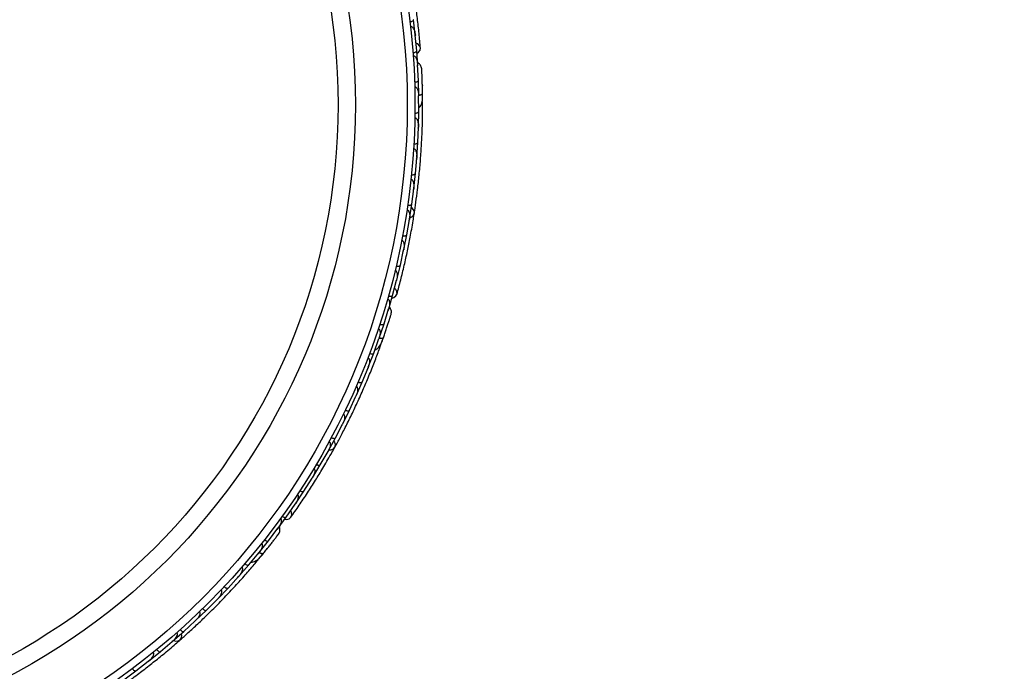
# Model space of a CAD drawing. Header units: millimetres. Extents: x 69 to 135, y 39 to 174.
# Tile 47 of 199: x 84.6 to 91, y 75.05 to 79.28. Entities that reach past the tile are written whole.
import ezdxf

# ---------------------------------------------------------------- set-up
doc = ezdxf.new("R2010")
doc.units = ezdxf.units.MM
doc.styles.add('SLDTEXTSTYLE0', font='TXT', dxfattribs={"width": 0.75})
doc.dimstyles.new('SLDDIMSTYLE2', dxfattribs={"dimtxt": 3.5, "dimasz": 3.302, "dimexe": 0, "dimexo": 0.0625, "dimgap": 0.875, "dimtad": 1, "dimlfac": 20, "dimrnd": 1e-09, "dimzin": 12, "dimdsep": 46, "dimtxsty": 'SLDTEXTSTYLE0', "dimsah": 1, "dimcen": 0.09, "dimadec": 0, "dimazin": 3, "dimtfac": 1, "dimtofl": 0, "dimtmove": 0, "dimatfit": 3, "dimfxl": 0, "dimfrac": 2, "dimtolj": 1, "dimtzin": 12, "dimarcsym": 0})

# ---------------------------------------------------------------- blocks, each defined once
blk = doc.blocks.new('_D_2')
at = {"color": 7, "linetype": 'Continuous', "lineweight": 18}
for p, q in [((90.3303, 84.3438), (123.2794, 84.3438)), ((122.2794, 84.3438), (122.2794, 39.3438)), ((90.3303, 39.3438), (123.2794, 39.3438))]:
    blk.add_line(p, q, dxfattribs=at)
for points in [[(122.2794, 84.3438), (121.7714, 81.0418), (122.7874, 81.0418)], [(122.2794, 39.3438), (122.7874, 42.6458), (121.7714, 42.6458)]]:
    blk.add_solid(points, dxfattribs=at)
at = {"color": 7, "linetype": 'Continuous', "lineweight": 18, "insert": (117.7677, 62.4421), "char_height": 3.5, "attachment_point": 1, "rotation": 90, "style": 'SLDTEXTSTYLE0'}
blk.add_mtext('900', dxfattribs=at)

msp = doc.modelspace()

# ---------------------------------------------------------------- linework, layer by layer
at = {"color": 7, "linetype": 'Continuous', "lineweight": 25}
for p, q in [((87.17309, 79.18422), (87.16232, 79.28201)), ((87.18216, 79.07998), (87.17297, 79.18139)), ((87.1736, 79.17443), (87.17302, 79.18106)), ((87.18881, 78.98123), (87.18225, 79.07998)), ((87.19282, 78.88762), (87.18786, 78.98945)), ((87.18814, 78.98382), (87.18787, 78.98959)), ((87.19522, 78.78915), (87.19289, 78.88761)), ((87.19532, 78.685), (87.19487, 78.78634)), ((87.19489, 78.78002), (87.19488, 78.78643)), ((87.22029, 78.75391), (87.21992, 78.79782)), ((87.1934, 78.58701), (87.19539, 78.68499)), ((87.18894, 78.48339), (87.19293, 78.5843)), ((87.19265, 78.57738), (87.19295, 78.58434)), ((87.18275, 78.38588), (87.18902, 78.48338)), ((87.17378, 78.28278), (87.18216, 78.38315)), ((87.18155, 78.37588), (87.18217, 78.38308)), ((87.16335, 78.18574), (87.17386, 78.28276)), ((87.14988, 78.08315), (87.16263, 78.18304)), ((87.16168, 78.17554), (87.16264, 78.18289)), ((87.13521, 77.98659), (87.14996, 78.08313)), ((87.11723, 77.8845), (87.13437, 77.98391)), ((87.13308, 77.97643), (87.13436, 77.98369)), ((87.0983, 77.78842), (87.11731, 77.88448)), ((87.07578, 77.68685), (87.09734, 77.78577)), ((87.09576, 77.77852), (87.0973, 77.78549)), ((87.05253, 77.59124), (87.07585, 77.68682)), ((87.02541, 77.49019), (87.05145, 77.58862)), ((87.04966, 77.58186), (87.05138, 77.58829)), ((86.99787, 77.39512), (87.02548, 77.49015)), ((86.96963, 77.30578), (86.9998, 77.40316)), ((86.99813, 77.39778), (86.99986, 77.4033)), ((86.93821, 77.21242), (86.9697, 77.30575)), ((86.90268, 77.11453), (86.93691, 77.20991)), ((86.93478, 77.20396), (86.93696, 77.20998)), ((86.94971, 77.17073), (86.96438, 77.21213)), ((86.86736, 77.0231), (86.90274, 77.11449)), ((86.82773, 76.92726), (86.86599, 77.02072)), ((86.86336, 77.01431), (86.86602, 77.02074)), ((86.78856, 76.83774), (86.8278, 76.92722)), ((86.74487, 76.74392), (86.78707, 76.83538)), ((86.78401, 76.82875), (86.78706, 76.83531)), ((86.70188, 76.65631), (86.74493, 76.74388)), ((86.65413, 76.56451), (86.70028, 76.65401)), ((86.69682, 76.6473), (86.70024, 76.65388)), ((86.60732, 76.47879), (86.6542, 76.56446)), ((86.55552, 76.38901), (86.60562, 76.47656)), ((86.60185, 76.46998), (86.60553, 76.47636)), ((86.50486, 76.3052), (86.55558, 76.38896)), ((86.44896, 76.21745), (86.50305, 76.30304)), ((86.49909, 76.29676), (86.50292, 76.30279)), ((86.39441, 76.13557), (86.44902, 76.2174)), ((86.33436, 76.04988), (86.3925, 76.13347)), ((86.38851, 76.12773), (86.39233, 76.13319)), ((86.27598, 75.96997), (86.33442, 76.04982)), ((86.21887, 75.89567), (86.28053, 75.97686)), ((86.27713, 75.97238), (86.28064, 75.97697)), ((86.15742, 75.81869), (86.21893, 75.89562)), ((86.09055, 75.73885), (86.15534, 75.81677)), ((86.1513, 75.81192), (86.15541, 75.81683)), ((86.15397, 75.77558), (86.18191, 75.80947)), ((86.02609, 75.66502), (86.0906, 75.7388)), ((85.95607, 75.58851), (86.02399, 75.66325)), ((86.01933, 75.65812), (86.02403, 75.66326)), ((85.88865, 75.51779), (85.95612, 75.58845)), ((85.81551, 75.44457), (85.88644, 75.51608)), ((85.8813, 75.5109), (85.88641, 75.51602)), ((85.74514, 75.37695), (85.81555, 75.44451)), ((85.66888, 75.30701), (85.74286, 75.37534)), ((85.73731, 75.37021), (85.74277, 75.37522)), ((85.59557, 75.24248), (85.66892, 75.30695)), ((85.51618, 75.17583), (85.59321, 75.24096)), ((85.58742, 75.23606), (85.59306, 75.2408)), ((85.43991, 75.1144), (85.51622, 75.17576)), ((85.35738, 75.05106), (85.43748, 75.11298)), ((85.43161, 75.10844), (85.43727, 75.11279)), ((85.27811, 74.99277), (85.35741, 75.05099))]:
    msp.add_line(p, q, dxfattribs=at)
at = {"color": 7, "linetype": 'Continuous', "lineweight": 25, "flags": 128}
for points in [[(87.18374, 79.06253), (87.19489, 79.07073), (87.20392, 79.08416), (87.2059, 79.09904), (87.20054, 79.11317), (87.18863, 79.12446), (87.17813, 79.12949)], [(87.21904, 78.85332), (87.21903, 78.85297), (87.21901, 78.85264)], [(87.13672, 77.99522), (87.15045, 78.0012), (87.16188, 78.01227), (87.16685, 78.02621), (87.16464, 78.041), (87.15559, 78.05452), (87.14704, 78.0614)], [(87.02092, 77.47325), (87.0342, 77.47714), (87.04728, 77.48667), (87.05423, 77.49998), (87.05402, 77.51509), (87.0467, 77.52977), (87.03855, 77.53809)], [(86.98254, 77.26458), (86.98241, 77.26425), (86.98228, 77.26395)], [(86.61169, 76.48639), (86.62665, 76.48731), (86.64117, 76.4938), (86.6506, 76.5052), (86.65359, 76.51986), (86.6497, 76.53565), (86.64403, 76.54504)], [(86.32435, 76.0355), (86.33817, 76.03461), (86.35371, 76.0391), (86.36479, 76.04922), (86.36977, 76.06349), (86.36791, 76.0798), (86.3631, 76.0904)], [(86.21691, 75.85254), (86.21669, 75.85228), (86.21646, 75.85204)], [(85.60228, 75.24812), (85.61664, 75.24387), (85.63251, 75.245), (85.64527, 75.25249), (85.6531, 75.26524), (85.65485, 75.28141), (85.65272, 75.29217)]]:
    msp.add_lwpolyline(points, dxfattribs=at)
at = {"color": 1, "linetype": 'Continuous', "lineweight": 25, "flags": 128}
for points in [[(87.19494, 78.79005), (87.19807, 78.7907), (87.20562, 78.79275), (87.21181, 78.7952), (87.21638, 78.79795), (87.21918, 78.80091), (87.2201, 78.80395)], [(86.93899, 77.21325), (86.94142, 77.21291), (86.94921, 77.21225), (86.95586, 77.21244), (86.96111, 77.21346), (86.96475, 77.21528), (86.96664, 77.21783)], [(86.15778, 75.81956), (86.1606, 75.81805), (86.1677, 75.81477), (86.17401, 75.81267), (86.17929, 75.81184), (86.18334, 75.8123), (86.18599, 75.81404)]]:
    msp.add_lwpolyline(points, dxfattribs=at)
at = {"color": 7, "linetype": 'Continuous', "lineweight": 25}
for radius in [4.575, 4.525, 4.188, 4.075]:
    msp.add_circle((82.59569, 78.72959), radius, dxfattribs=at)
for centre, start, end in [((87.19503, 78.75165), 310.750513, 356.230273), ((86.9252, 77.17726), 290.750513, 336.230273), ((86.13317, 75.79009), 270.750513, 316.230273)]:
    msp.add_arc(centre, 0.02567, start, end, dxfattribs=at)
for points, knots in [([(87.206, 79.09795), (87.20339, 79.12865), (87.19842, 79.18703), (87.18749, 79.28553), (87.17496, 79.38084), (87.15996, 79.47844), (87.14611, 79.55926), (87.13592, 79.61026), (87.13296, 79.62504)], [0, 0, 0, 0, 0.21805555, 0.41472016, 0.59120361, 0.74898753, 0.9272426, 1, 1, 1, 1]), ([(87.13884, 79.26854), (87.13906, 79.26857), (87.14185, 79.26892), (87.14719, 79.26999), (87.1539, 79.27239), (87.15928, 79.27555), (87.1621, 79.27884), (87.16252, 79.28101), (87.16242, 79.28189), (87.16241, 79.28193)], [0, 0, 0, 0, 0.0163611, 0.206885, 0.3985455, 0.5994314, 0.8309806, 0.9934816, 1, 1, 1, 1]), ([(87.14233, 79.23828), (87.14343, 79.23833), (87.14484, 79.2384), (87.14769, 79.23777), (87.15226, 79.23564), (87.15762, 79.23005), (87.16514, 79.21788), (87.17055, 79.20135), (87.17287, 79.1873), (87.17347, 79.18125), (87.17348, 79.18116)], [0, 0, 0, 0, 0.0439924, 0.0565425, 0.1182118, 0.2485839, 0.3779124, 0.7339208, 0.9964229, 1, 1, 1, 1]), ([(87.15819, 79.06759), (87.15975, 79.06774), (87.16389, 79.06816), (87.17027, 79.06965), (87.17657, 79.0722), (87.181, 79.07548), (87.18232, 79.07814), (87.18236, 79.07958), (87.18234, 79.07984), (87.18234, 79.07987)], [0, 0, 0, 0, 0.11527981, 0.30568055, 0.50128983, 0.72566094, 0.95019556, 0.99347013, 1, 1, 1, 1]), ([(87.1596, 79.04799), (87.16001, 79.04801), (87.16152, 79.0481), (87.16459, 79.0475), (87.16927, 79.0449), (87.17679, 79.03668), (87.18266, 79.02293), (87.18679, 79.00589), (87.18803, 78.99502), (87.18835, 78.9895), (87.18835, 78.98942)], [0, 0, 0, 0, 0.01652787, 0.06076532, 0.12387224, 0.23349968, 0.5249132, 0.75888947, 0.99642682, 1, 1, 1, 1]), ([(87.21474, 78.96305), (87.21402, 78.96719), (87.21262, 78.97529), (87.20703, 78.98605), (87.19972, 78.99441), (87.1932, 79.00016), (87.1887, 79.00177), (87.18741, 79.00223)], [0, 0, 0, 0, 0.25091, 0.490928, 0.714443, 0.9181712, 1, 1, 1, 1]), ([(87.22015, 78.80072), (87.21998, 78.8103), (87.21965, 78.82943), (87.2189, 78.85902), (87.21802, 78.88737), (87.21705, 78.91302), (87.21613, 78.93472), (87.21537, 78.95093), (87.21484, 78.96129), (87.21476, 78.96253), (87.21473, 78.96314)], [0, 0, 0, 0, 0.1253341, 0.2502351, 0.3757048, 0.5015073, 0.6270811, 0.7524027, 0.8783335, 1, 1, 1, 1]), ([(87.21613, 78.93496), (87.21579, 78.94245), (87.21509, 78.95744), (87.21486, 78.96111), (87.21475, 78.96295)], [0, 0, 0, 0, 0.49978944, 1, 1, 1, 1]), ([(87.16834, 78.87643), (87.16991, 78.87652), (87.17406, 78.87676), (87.1805, 78.87799), (87.1869, 78.88028), (87.19146, 78.88337), (87.19289, 78.88598), (87.19298, 78.88742), (87.19298, 78.88768), (87.19298, 78.88771)], [0, 0, 0, 0, 0.1153787, 0.305714, 0.5012752, 0.7256734, 0.9502371, 0.9934744, 1, 1, 1, 1]), ([(87.21946, 78.83566), (87.21946, 78.83577), (87.21936, 78.84169), (87.2192, 78.84756), (87.21904, 78.85333)], [0, 0, 0, 0, 0.01740373, 1, 1, 1, 1]), ([(87.16922, 78.84576), (87.1699, 78.84576), (87.17169, 78.84574), (87.17508, 78.84465), (87.17989, 78.84125), (87.18761, 78.83074), (87.1935, 78.81166), (87.19523, 78.79501), (87.19534, 78.78634), (87.19535, 78.78626)], [0, 0, 0, 0, 0.02738856, 0.07213853, 0.14188493, 0.26909457, 0.6203421, 0.99641921, 1, 1, 1, 1]), ([(87.19412, 78.79141), (87.19465, 78.79147), (87.20044, 78.79215), (87.20906, 78.79475), (87.21785, 78.79886), (87.22007, 78.80216), (87.2201, 78.80383), (87.2201, 78.80395)], [0, 0, 0, 0, 0.0316493, 0.3464731, 0.6613851, 0.9762941, 1, 1, 1, 1]), ([(87.19505, 78.70965), (87.19691, 78.71083), (87.20303, 78.71474), (87.21303, 78.72999), (87.22051, 78.75951), (87.22024, 78.78885), (87.2201, 78.80399)], [0, 0, 0, 0, 0.0722062, 0.2380923, 0.6065513, 1, 1, 1, 1]), ([(87.16664, 78.02457), (87.17007, 78.04735), (87.1769, 78.09283), (87.18796, 78.17786), (87.19825, 78.27145), (87.20717, 78.37128), (87.21392, 78.47332), (87.21838, 78.57315), (87.22062, 78.66811), (87.22064, 78.72286), (87.22065, 78.75025)], [0, 0, 0, 0, 0.1251424, 0.2497929, 0.374676, 0.4998622, 0.6249666, 0.7502587, 0.8750633, 1, 1, 1, 1]), ([(87.17037, 78.67484), (87.17194, 78.67486), (87.17611, 78.67492), (87.18259, 78.67587), (87.18908, 78.67788), (87.19377, 78.68078), (87.19531, 78.68333), (87.19547, 78.68477), (87.19548, 78.68503), (87.19548, 78.68506)], [0, 0, 0, 0, 0.11561, 0.3057804, 0.50122242, 0.72569819, 0.95034449, 0.99348532, 1, 1, 1, 1]), ([(87.1699, 78.64452), (87.17087, 78.64444), (87.17297, 78.64428), (87.17665, 78.64257), (87.1816, 78.63818), (87.18929, 78.62485), (87.19304, 78.60582), (87.19358, 78.59018), (87.1934, 78.58419), (87.19339, 78.58411)], [0, 0, 0, 0, 0.0388574, 0.084812, 0.162938, 0.3126958, 0.7369051, 0.9964149, 1, 1, 1, 1]), ([(87.16357, 78.47427), (87.16379, 78.47426), (87.1666, 78.47412), (87.17205, 78.47426), (87.17907, 78.47546), (87.18491, 78.47765), (87.18826, 78.48042), (87.18905, 78.48249), (87.1891, 78.48338), (87.1891, 78.48341)], [0, 0, 0, 0, 0.01665195, 0.20702847, 0.39855075, 0.59935968, 0.83102403, 0.99349163, 1, 1, 1, 1]), ([(87.16179, 78.44423), (87.16186, 78.44422), (87.16311, 78.44417), (87.16582, 78.44352), (87.17006, 78.44077), (87.17606, 78.43324), (87.18074, 78.4197), (87.18321, 78.40185), (87.1831, 78.38936), (87.18262, 78.38304), (87.18262, 78.38296)], [0, 0, 0, 0, 0.0028352, 0.050977, 0.1103366, 0.2078119, 0.4531845, 0.7216401, 0.9964148, 1, 1, 1, 1]), ([(87.14803, 78.27473), (87.14825, 78.27471), (87.15106, 78.27444), (87.1565, 78.27434), (87.16357, 78.27524), (87.1695, 78.27717), (87.17297, 78.27979), (87.17384, 78.28183), (87.17394, 78.28272), (87.17394, 78.28275)], [0, 0, 0, 0, 0.0167419, 0.2070718, 0.3985504, 0.5993354, 0.8310375, 0.9934948, 1, 1, 1, 1]), ([(87.14495, 78.24489), (87.14527, 78.24485), (87.14635, 78.24473), (87.14873, 78.24402), (87.15193, 78.24199), (87.15648, 78.23686), (87.16008, 78.22881), (87.16464, 78.21031), (87.1645, 78.19475), (87.16309, 78.18287), (87.16308, 78.18279)], [0, 0, 0, 0, 0.01307317, 0.044023, 0.10022455, 0.16635662, 0.32972078, 0.47392312, 0.99641253, 1, 1, 1, 1]), ([(87.1238, 78.0762), (87.12536, 78.07601), (87.1295, 78.07553), (87.13605, 78.07562), (87.14275, 78.07677), (87.14778, 78.07904), (87.14964, 78.08138), (87.14999, 78.08279), (87.15003, 78.08305), (87.15004, 78.08308)], [0, 0, 0, 0, 0.1158119, 0.3058371, 0.5011744, 0.7257197, 0.95044, 0.9934949, 1, 1, 1, 1]), ([(87.05395, 77.49892), (87.062, 77.52866), (87.07729, 77.58521), (87.10072, 77.68152), (87.12154, 77.77537), (87.14082, 77.87221), (87.15545, 77.95289), (87.16332, 78.0043), (87.16559, 78.0192)], [0, 0, 0, 0, 0.2180556, 0.4147202, 0.5912036, 0.7489875, 0.9272426, 1, 1, 1, 1]), ([(87.11941, 78.04649), (87.11998, 78.04639), (87.12177, 78.04607), (87.12477, 78.04452), (87.13001, 78.0394), (87.13365, 78.03053), (87.13758, 78.0112), (87.13675, 77.99552), (87.13482, 77.9837), (87.13481, 77.98361)], [0, 0, 0, 0, 0.02335, 0.0734618, 0.134698, 0.325553, 0.4727956, 0.9964114, 1, 1, 1, 1]), ([(87.08516, 77.84905), (87.08597, 77.84885), (87.08753, 77.84847), (87.09024, 77.84691), (87.09404, 77.84318), (87.09731, 77.8365), (87.10081, 77.82281), (87.10102, 77.80552), (87.09901, 77.79141), (87.09777, 77.78551), (87.09776, 77.78543)], [0, 0, 0, 0, 0.0336188, 0.0647198, 0.1259403, 0.2511281, 0.3754616, 0.735616, 0.9964191, 1, 1, 1, 1]), ([(87.09087, 77.87869), (87.09242, 77.87843), (87.09654, 77.87776), (87.10309, 77.87757), (87.10983, 77.87842), (87.11495, 77.88047), (87.11692, 77.88272), (87.11732, 77.88411), (87.11737, 77.88436), (87.11738, 77.8844)], [0, 0, 0, 0, 0.1157169, 0.3058088, 0.5011944, 0.7257089, 0.9503963, 0.9934905, 1, 1, 1, 1]), ([(87.04211, 77.65256), (87.04316, 77.65224), (87.04452, 77.65182), (87.04698, 77.65025), (87.05055, 77.64668), (87.05367, 77.6396), (87.05658, 77.62559), (87.056, 77.60821), (87.05338, 77.59421), (87.05187, 77.58832), (87.05185, 77.58824)], [0, 0, 0, 0, 0.0439924, 0.0565425, 0.1182118, 0.2485839, 0.3779124, 0.7339208, 0.9964229, 1, 1, 1, 1]), ([(87.04919, 77.6822), (87.0494, 77.68215), (87.05214, 77.68152), (87.05753, 77.6807), (87.06466, 77.68065), (87.07079, 77.68179), (87.07457, 77.68391), (87.0757, 77.68581), (87.07591, 77.68667), (87.07592, 77.68671)], [0, 0, 0, 0, 0.0163611, 0.206885, 0.3985455, 0.5994314, 0.8309806, 0.9934816, 1, 1, 1, 1]), ([(86.99326, 77.46784), (86.99366, 77.46772), (86.9951, 77.46729), (86.99778, 77.46567), (87.00129, 77.46163), (87.00555, 77.45134), (87.00636, 77.43641), (87.00442, 77.41898), (87.00186, 77.40834), (87.00027, 77.40305), (87.00025, 77.40297)], [0, 0, 0, 0, 0.0165279, 0.0607653, 0.1238722, 0.2334997, 0.5249132, 0.7588895, 0.9964268, 1, 1, 1, 1]), ([(86.99864, 77.48674), (87.00016, 77.48635), (87.0042, 77.48532), (87.0107, 77.48455), (87.01749, 77.48479), (87.02278, 77.48635), (87.02492, 77.4884), (87.02545, 77.48974), (87.02552, 77.48999), (87.02553, 77.49002)], [0, 0, 0, 0, 0.1152798, 0.3056806, 0.5012898, 0.7256609, 0.9501956, 0.9934701, 1, 1, 1, 1]), ([(87.01603, 77.36916), (87.01677, 77.3733), (87.01822, 77.38139), (87.01664, 77.39342), (87.01264, 77.40377), (87.00847, 77.4114), (87.0048, 77.41445), (87.00374, 77.41533)], [0, 0, 0, 0, 0.25091, 0.490928, 0.714443, 0.9181712, 1, 1, 1, 1]), ([(86.96559, 77.21477), (86.96871, 77.22383), (86.97494, 77.24192), (86.98436, 77.26999), (86.99322, 77.29692), (87.00109, 77.32136), (87.00764, 77.34206), (87.01247, 77.35756), (87.01552, 77.36748), (87.01587, 77.36867), (87.01604, 77.36925)], [0, 0, 0, 0, 0.1253341, 0.2502351, 0.3757048, 0.5015073, 0.6270811, 0.7524027, 0.8783335, 1, 1, 1, 1]), ([(87.00773, 77.34229), (87.00996, 77.34945), (87.01444, 77.36377), (87.01548, 77.3673), (87.016, 77.36906)], [0, 0, 0, 0, 0.4997894, 1, 1, 1, 1]), ([(86.93314, 77.27452), (86.93377, 77.27428), (86.93545, 77.27365), (86.93826, 77.27147), (86.94162, 77.26662), (86.94527, 77.25411), (86.94429, 77.23417), (86.94022, 77.21793), (86.93736, 77.20975), (86.93734, 77.20967)], [0, 0, 0, 0, 0.0273886, 0.0721385, 0.1418849, 0.2690946, 0.6203421, 0.9964192, 1, 1, 1, 1]), ([(86.9428, 77.30364), (86.9443, 77.30319), (86.94829, 77.302), (86.95476, 77.30095), (86.96155, 77.30091), (86.9669, 77.30225), (86.96913, 77.30422), (86.96971, 77.30553), (86.9698, 77.30578), (86.96981, 77.30581)], [0, 0, 0, 0, 0.11537866, 0.30571398, 0.50127523, 0.72567344, 0.9502371, 0.99347441, 1, 1, 1, 1]), ([(86.97689, 77.24785), (86.97692, 77.24794), (86.97886, 77.25354), (86.98072, 77.25911), (86.98254, 77.26459)], [0, 0, 0, 0, 0.0174037, 1, 1, 1, 1]), ([(86.91086, 77.13778), (86.91301, 77.13826), (86.9201, 77.13984), (86.9347, 77.15075), (86.95183, 77.17593), (86.96161, 77.20359), (86.96666, 77.21787)], [0, 0, 0, 0, 0.0722062, 0.2380923, 0.6065513, 1, 1, 1, 1]), ([(86.93897, 77.21469), (86.93914, 77.21465), (86.94445, 77.21341), (86.95311, 77.21297), (86.9628, 77.21381), (86.96601, 77.21615), (86.9666, 77.21772), (86.96664, 77.21783)], [0, 0, 0, 0, 0.0108918, 0.332464, 0.6541266, 0.975786, 1, 1, 1, 1]), ([(86.64985, 76.50373), (86.66086, 76.52397), (86.68283, 76.56437), (86.72231, 76.64049), (86.76399, 76.72491), (86.80651, 76.81567), (86.84776, 76.90925), (86.8861, 77.00153), (86.92067, 77.09), (86.93942, 77.14144), (86.9488, 77.16718)], [0, 0, 0, 0, 0.1251424, 0.2497929, 0.374676, 0.4998622, 0.6249666, 0.7502587, 0.8750633, 1, 1, 1, 1]), ([(86.86495, 77.08518), (86.86583, 77.08478), (86.86775, 77.0839), (86.87063, 77.08104), (86.87377, 77.07522), (86.87644, 77.06007), (86.87345, 77.0409), (86.86862, 77.02602), (86.86639, 77.02045), (86.86636, 77.02038)], [0, 0, 0, 0, 0.0388574, 0.084812, 0.162938, 0.3126958, 0.7369051, 0.9964149, 1, 1, 1, 1]), ([(86.87575, 77.11351), (86.87724, 77.11299), (86.88117, 77.11162), (86.88759, 77.1103), (86.89438, 77.10996), (86.89978, 77.11108), (86.9021, 77.11296), (86.90274, 77.11425), (86.90284, 77.11449), (86.90285, 77.11453)], [0, 0, 0, 0, 0.11561, 0.3057804, 0.5012224, 0.7256982, 0.9503445, 0.9934853, 1, 1, 1, 1]), ([(86.80077, 76.92737), (86.80097, 76.92728), (86.80357, 76.92619), (86.80873, 76.92445), (86.81574, 76.92318), (86.82198, 76.92324), (86.82608, 76.92469), (86.82752, 76.92637), (86.82787, 76.92719), (86.82789, 76.92722)], [0, 0, 0, 0, 0.016652, 0.2070285, 0.3985507, 0.5993597, 0.831024, 0.9934916, 1, 1, 1, 1]), ([(86.78882, 76.89974), (86.78888, 76.89971), (86.79004, 76.89923), (86.79237, 76.89769), (86.79541, 76.89367), (86.79847, 76.88454), (86.79824, 76.87021), (86.79446, 76.85259), (86.79007, 76.84089), (86.78747, 76.83512), (86.78744, 76.83504)], [0, 0, 0, 0, 0.0028352, 0.050977, 0.1103366, 0.2078119, 0.4531845, 0.7216401, 0.9964148, 1, 1, 1, 1]), ([(86.71792, 76.74517), (86.71812, 76.74507), (86.72067, 76.74387), (86.72575, 76.74191), (86.7327, 76.74033), (86.73893, 76.74013), (86.74309, 76.7414), (86.74461, 76.74302), (86.745, 76.74382), (86.74501, 76.74385)], [0, 0, 0, 0, 0.0167419, 0.2070718, 0.3985504, 0.5993354, 0.8310375, 0.9934948, 1, 1, 1, 1]), ([(86.70481, 76.71818), (86.7051, 76.71804), (86.70608, 76.71756), (86.70808, 76.71607), (86.71039, 76.71307), (86.71291, 76.7067), (86.71354, 76.6979), (86.71149, 76.67896), (86.70605, 76.66438), (86.70066, 76.6537), (86.70062, 76.65363)], [0, 0, 0, 0, 0.01307317, 0.044023, 0.10022455, 0.16635662, 0.32972078, 0.47392312, 0.99641253, 1, 1, 1, 1]), ([(86.62725, 76.5669), (86.62866, 76.56619), (86.63238, 76.56432), (86.63857, 76.56217), (86.64525, 76.56096), (86.65076, 76.56137), (86.65331, 76.56293), (86.65412, 76.56413), (86.65424, 76.56436), (86.65426, 76.56439)], [0, 0, 0, 0, 0.1158119, 0.3058371, 0.5011744, 0.7257197, 0.95044, 0.9934949, 1, 1, 1, 1]), ([(86.36417, 76.04832), (86.3819, 76.07352), (86.41562, 76.12143), (86.47057, 76.20392), (86.52223, 76.28499), (86.57347, 76.36939), (86.61482, 76.4402), (86.63979, 76.48582), (86.64703, 76.49904)], [0, 0, 0, 0, 0.2180556, 0.4147202, 0.5912036, 0.7489875, 0.9272426, 1, 1, 1, 1]), ([(86.61296, 76.54049), (86.61346, 76.5402), (86.61504, 76.53929), (86.61732, 76.5368), (86.6205, 76.5302), (86.62089, 76.52061), (86.61796, 76.50111), (86.61183, 76.48666), (86.60596, 76.47621), (86.60592, 76.47614)], [0, 0, 0, 0, 0.02335, 0.0734618, 0.134698, 0.325553, 0.4727956, 0.9964114, 1, 1, 1, 1]), ([(86.51325, 76.36667), (86.51394, 76.3662), (86.51528, 76.36531), (86.51729, 76.36292), (86.51959, 76.35812), (86.52037, 76.35072), (86.51899, 76.33665), (86.51327, 76.32034), (86.50655, 76.30776), (86.50337, 76.30264), (86.50333, 76.30257)], [0, 0, 0, 0, 0.0336188, 0.0647198, 0.1259403, 0.2511281, 0.3754616, 0.735616, 0.9964191, 1, 1, 1, 1]), ([(86.52875, 76.39256), (86.53013, 76.39179), (86.53376, 76.38976), (86.53985, 76.38734), (86.54648, 76.38583), (86.55199, 76.386), (86.5546, 76.38744), (86.55547, 76.38861), (86.5556, 76.38883), (86.55562, 76.38886)], [0, 0, 0, 0, 0.1157169, 0.3058088, 0.5011944, 0.7257089, 0.9503963, 0.9934905, 1, 1, 1, 1]), ([(86.42238, 76.22218), (86.42257, 76.22206), (86.42493, 76.22053), (86.42971, 76.21792), (86.43639, 76.21544), (86.44254, 76.2144), (86.44682, 76.21511), (86.44853, 76.21651), (86.44902, 76.21724), (86.44904, 76.21727)], [0, 0, 0, 0, 0.0163611, 0.206885, 0.3985455, 0.5994314, 0.8309806, 0.9934816, 1, 1, 1, 1]), ([(86.4056, 76.19675), (86.40647, 76.19609), (86.4076, 76.19523), (86.40938, 76.19292), (86.41151, 76.18834), (86.41202, 76.18062), (86.40996, 76.16646), (86.40348, 76.15032), (86.39622, 76.13807), (86.39279, 76.13304), (86.39275, 76.13297)], [0, 0, 0, 0, 0.0439924, 0.0565425, 0.1182118, 0.2485839, 0.3779124, 0.7339208, 0.9964229, 1, 1, 1, 1]), ([(86.29651, 76.03987), (86.29684, 76.03963), (86.29805, 76.03872), (86.30002, 76.03629), (86.30194, 76.0313), (86.30241, 76.02017), (86.29807, 76.00586), (86.29028, 75.99015), (86.28425, 75.98103), (86.28094, 75.97659), (86.28089, 75.97653)], [0, 0, 0, 0, 0.0165279, 0.0607653, 0.1238722, 0.2334997, 0.5249132, 0.7588895, 0.9964268, 1, 1, 1, 1]), ([(86.30803, 76.0558), (86.30933, 76.05491), (86.31277, 76.05257), (86.31861, 76.04961), (86.32508, 76.04751), (86.33058, 76.04718), (86.3333, 76.04837), (86.33425, 76.04945), (86.33441, 76.04966), (86.33443, 76.04968)], [0, 0, 0, 0, 0.1152798, 0.3056806, 0.5012898, 0.7256609, 0.9501956, 0.9934701, 1, 1, 1, 1]), ([(86.28415, 75.93936), (86.28626, 75.943), (86.29039, 75.95011), (86.29303, 75.96194), (86.29281, 75.97304), (86.2915, 75.98164), (86.28909, 75.98576), (86.2884, 75.98694)], [0, 0, 0, 0, 0.25091, 0.490928, 0.714443, 0.9181712, 1, 1, 1, 1]), ([(86.18395, 75.81154), (86.18999, 75.81898), (86.20203, 75.83385), (86.22048, 75.857), (86.23802, 75.87928), (86.25377, 75.89955), (86.26701, 75.91677), (86.27684, 75.92968), (86.2831, 75.93795), (86.28384, 75.93895), (86.2842, 75.93944)], [0, 0, 0, 0, 0.1253341, 0.2502351, 0.3757048, 0.5015073, 0.6270811, 0.7524027, 0.8783335, 1, 1, 1, 1]), ([(86.19293, 75.90284), (86.19419, 75.9019), (86.19753, 75.89942), (86.20325, 75.89622), (86.20962, 75.89386), (86.2151, 75.89329), (86.21787, 75.89437), (86.21887, 75.89541), (86.21903, 75.89562), (86.21906, 75.89564)], [0, 0, 0, 0, 0.1153787, 0.305714, 0.5012752, 0.7256734, 0.9502371, 0.9934744, 1, 1, 1, 1]), ([(86.26717, 75.91695), (86.27172, 75.92292), (86.28082, 75.93484), (86.283, 75.9378), (86.2841, 75.93928)], [0, 0, 0, 0, 0.4997894, 1, 1, 1, 1]), ([(86.17389, 75.87878), (86.17441, 75.87834), (86.17577, 75.87717), (86.17766, 75.87416), (86.17916, 75.86846), (86.17832, 75.85545), (86.17057, 75.83705), (86.1612, 75.82318), (86.15571, 75.81647), (86.15566, 75.8164)], [0, 0, 0, 0, 0.02738856, 0.07213853, 0.14188493, 0.26909457, 0.6203421, 0.99641921, 1, 1, 1, 1]), ([(86.20589, 75.83875), (86.20595, 75.83883), (86.20969, 75.84343), (86.21334, 75.84803), (86.21692, 75.85255)], [0, 0, 0, 0, 0.01740373, 1, 1, 1, 1]), ([(86.10619, 75.7579), (86.10837, 75.75762), (86.11558, 75.75668), (86.13303, 75.76193), (86.15774, 75.77974), (86.17639, 75.80238), (86.18602, 75.81408)], [0, 0, 0, 0, 0.0722062, 0.2380923, 0.6065513, 1, 1, 1, 1]), ([(86.15803, 75.82113), (86.15847, 75.82084), (86.16334, 75.81764), (86.17162, 75.81409), (86.181, 75.81159), (86.18482, 75.81269), (86.18591, 75.81396), (86.18599, 75.81404)], [0, 0, 0, 0, 0.0316493, 0.3464731, 0.6613851, 0.9762941, 1, 1, 1, 1]), ([(85.64407, 75.25136), (85.66133, 75.26662), (85.6958, 75.29707), (85.75893, 75.35509), (85.82697, 75.42017), (85.89797, 75.49091), (85.96874, 75.56474), (86.03632, 75.63835), (86.09907, 75.70965), (86.13428, 75.75158), (86.1519, 75.77255)], [0, 0, 0, 0, 0.1251424, 0.2497929, 0.374676, 0.4998622, 0.6249666, 0.7502587, 0.8750633, 1, 1, 1, 1]), ([(86.04506, 75.72417), (86.04575, 75.7235), (86.04726, 75.72202), (86.04898, 75.71835), (86.04994, 75.7118), (86.04727, 75.69665), (86.03791, 75.67966), (86.02827, 75.66733), (86.02428, 75.66286), (86.02422, 75.6628)], [0, 0, 0, 0, 0.0388574, 0.084812, 0.162938, 0.3126958, 0.7369051, 0.9964149, 1, 1, 1, 1]), ([(86.0649, 75.7471), (86.06612, 75.74611), (86.06935, 75.74348), (86.07493, 75.74004), (86.08119, 75.7374), (86.08665, 75.73661), (86.08947, 75.73757), (86.09052, 75.73857), (86.09069, 75.73877), (86.09071, 75.73879)], [0, 0, 0, 0, 0.11561, 0.3057804, 0.5012224, 0.7256982, 0.9503445, 0.9934853, 1, 1, 1, 1]), ([(85.93077, 75.59784), (85.93094, 75.59768), (85.933, 75.59577), (85.93726, 75.59237), (85.94341, 75.58878), (85.94929, 75.5867), (85.95364, 75.58666), (85.95557, 75.58775), (85.95619, 75.58839), (85.95621, 75.58842)], [0, 0, 0, 0, 0.016652, 0.2070285, 0.3985507, 0.5993597, 0.831024, 0.9934916, 1, 1, 1, 1]), ([(85.9101, 75.57596), (85.91015, 75.57591), (85.91107, 75.57506), (85.91273, 75.57282), (85.91421, 75.568), (85.91397, 75.55837), (85.90885, 75.54499), (85.89927, 75.52973), (85.89115, 75.52023), (85.88673, 75.5157), (85.88667, 75.51564)], [0, 0, 0, 0, 0.00283524, 0.05097702, 0.11033655, 0.20781194, 0.45318455, 0.72164005, 0.99641479, 1, 1, 1, 1]), ([(85.7906, 75.45496), (85.79076, 75.4548), (85.79274, 75.4528), (85.79685, 75.44922), (85.80284, 75.44536), (85.80863, 75.44303), (85.81297, 75.44281), (85.81495, 75.44381), (85.81559, 75.44443), (85.81561, 75.44445)], [0, 0, 0, 0, 0.0167419, 0.2070718, 0.3985504, 0.5993354, 0.8310375, 0.9934948, 1, 1, 1, 1]), ([(85.76906, 75.43408), (85.76929, 75.43385), (85.77004, 75.43306), (85.77141, 75.43098), (85.77255, 75.42737), (85.77274, 75.42053), (85.77033, 75.41204), (85.76192, 75.39494), (85.75182, 75.3831), (85.7431, 75.37492), (85.74304, 75.37486)], [0, 0, 0, 0, 0.0130732, 0.044023, 0.1002245, 0.1663566, 0.3297208, 0.4739231, 0.9964125, 1, 1, 1, 1]), ([(85.62198, 75.29852), (85.62235, 75.29808), (85.62351, 75.29668), (85.62481, 75.29356), (85.62554, 75.28628), (85.62262, 75.27714), (85.61321, 75.2598), (85.6025, 75.24833), (85.59341, 75.24051), (85.59335, 75.24046)], [0, 0, 0, 0, 0.02335, 0.0734618, 0.134698, 0.325553, 0.4727956, 0.9964114, 1, 1, 1, 1]), ([(85.64443, 75.31846), (85.64551, 75.31731), (85.64837, 75.31427), (85.65345, 75.31014), (85.65932, 75.30671), (85.66463, 75.30522), (85.66756, 75.30581), (85.66873, 75.30666), (85.66893, 75.30684), (85.66896, 75.30686)], [0, 0, 0, 0, 0.11581192, 0.30583711, 0.50117443, 0.72571967, 0.95043997, 0.99349487, 1, 1, 1, 1]), ([(85.21986, 74.92113), (85.24514, 74.93874), (85.29321, 74.97223), (85.37306, 75.03095), (85.44933, 75.08946), (85.52635, 75.15125), (85.58942, 75.20364), (85.62849, 75.23797), (85.63981, 75.24792)], [0, 0, 0, 0, 0.2180556, 0.4147202, 0.5912036, 0.7489875, 0.9272426, 1, 1, 1, 1]), ([(85.46882, 75.16929), (85.46932, 75.16861), (85.47027, 75.16731), (85.47134, 75.16438), (85.47186, 75.15908), (85.47006, 75.15186), (85.46395, 75.13912), (85.45299, 75.12575), (85.44238, 75.11623), (85.43764, 75.1125), (85.43758, 75.11245)], [0, 0, 0, 0, 0.03361883, 0.0647198, 0.12594027, 0.25112806, 0.37546159, 0.73561596, 0.99641906, 1, 1, 1, 1]), ([(85.49225, 75.18832), (85.49328, 75.18712), (85.496, 75.18397), (85.50089, 75.17961), (85.5066, 75.17593), (85.51184, 75.1742), (85.51479, 75.17466), (85.516, 75.17546), (85.5162, 75.17563), (85.51623, 75.17565)], [0, 0, 0, 0, 0.1157169, 0.3058088, 0.5011944, 0.7257089, 0.9503963, 0.9934905, 1, 1, 1, 1]), ([(85.33402, 75.06459), (85.33415, 75.06441), (85.33585, 75.06217), (85.33945, 75.05808), (85.34488, 75.05346), (85.3503, 75.05039), (85.35457, 75.04959), (85.35665, 75.05032), (85.35736, 75.05084), (85.35739, 75.05086)], [0, 0, 0, 0, 0.0163611, 0.206885, 0.3985455, 0.5994314, 0.8309806, 0.9934816, 1, 1, 1, 1])]:
    msp.add_open_spline(points, degree=3, knots=knots, dxfattribs=at)

# ---------------------------------------------------------------- dimensions: what is measured, and where the dimension line sits
at = {"color": 7, "linetype": 'Continuous', "lineweight": 18}
dim = msp.add_linear_dim(base=(122.27939, 39.34382), p1=(89.33028, 84.34382), p2=(89.33028, 39.34382), angle=90, dimstyle='SLDDIMSTYLE2', dxfattribs=at)
dim.commit()
dim.dimension.update_dxf_attribs({"geometry": '_D_2', "text_midpoint": (122.27939, 66.32124), "dimtype": 160})

doc.saveas('drawing.dxf')
